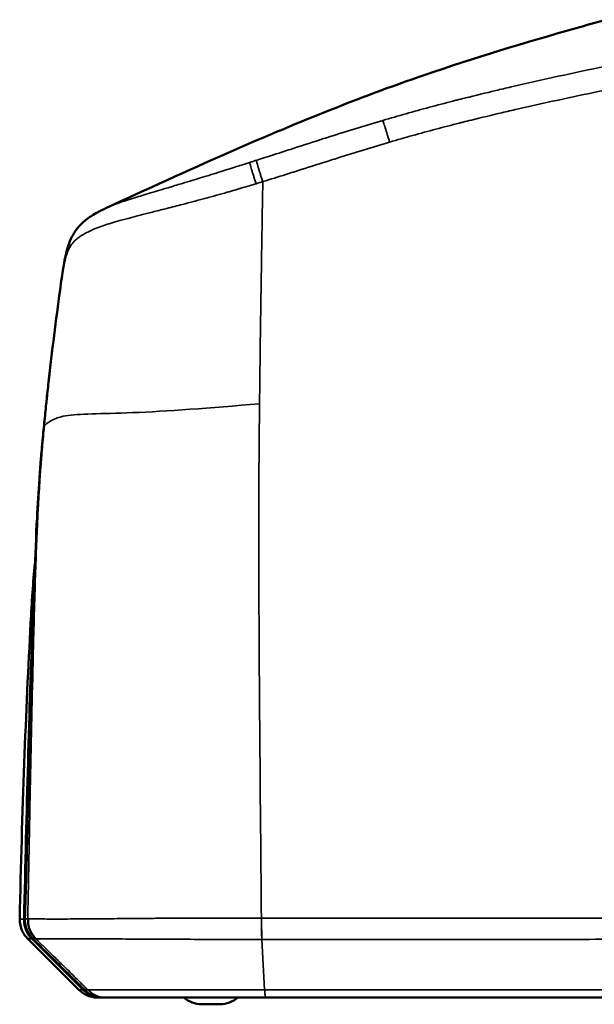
# Model space of a CAD drawing. Header units: millimetres. Extents: x -578 to 1907, y 2499 to 4482.
# Tile 40 of 41: x 1038 to 1467, y 2499 to 3233. Entities that reach past the tile are written whole.
import ezdxf

# ---------------------------------------------------------------- set-up
doc = ezdxf.new("R2010")
doc.units = ezdxf.units.MM
doc.layers.add('Visible (ANSI)', color=7, linetype='Continuous', lineweight=50)
doc.layers.add('Visible Narrow (ANSI)', color=7, linetype='Continuous', lineweight=35)

msp = doc.modelspace()

# ---------------------------------------------------------------- linework, layer by layer
at = {"layer": 'Visible (ANSI)'}
for p, q in [((1043.642, 2548.044), (1081.768, 2509.917)), ((1095.911, 2504.059), (1098.827, 2504.059)), ((1098.827, 2504.059), (1098.925, 2504.059)), ((1098.925, 2504.059), (1099.731, 2504.059)), ((1099.731, 2504.059), (1100.135, 2504.059)), ((1100.135, 2504.059), (1102.198, 2504.059)), ((1102.198, 2504.059), (1221.274, 2504.059)), ((1173.614, 2499.059), (1187.157, 2499.059)), ((1221.274, 2504.059), (1849.511, 2504.059))]:
    msp.add_line(p, q, dxfattribs=at)
for centre, start, end in [((1173.614, 2519.059), 228.590378, 270), ((1187.157, 2519.059), 270, 311.409622)]:
    msp.add_arc(centre, 20, start, end, dxfattribs=at)
for points, knots in [([(1102.432, 3093.018), (1132.601, 3106.934), (1162.832, 3120.808), (1241.363, 3155.284), (1290.015, 3175.073), (1377.019, 3205.01), (1414.963, 3216.367), (1460.336, 3229.272), (1467.785, 3231.367), (1475.226, 3233.446)], [0, 0, 0, 0, 10.0003651, 10.0003651, 25.8098188, 25.8098188, 37.7193659, 37.7193659, 40.0586332, 40.0586332, 40.0586332, 40.0586332]), ([(1070.214, 3048.136), (1071.128, 3053.728), (1072.106, 3058.703), (1074.824, 3067.911), (1076.784, 3072.272), (1082.765, 3080.765), (1086.854, 3084.219), (1093.01, 3088.181), (1094.591, 3089.102), (1097.1, 3090.442), (1097.973, 3090.89), (1099.387, 3091.586), (1099.88, 3091.824), (1100.681, 3092.204), (1100.962, 3092.336), (1101.424, 3092.552), (1101.59, 3092.628), (1101.862, 3092.755), (1101.962, 3092.801), (1102.124, 3092.876), (1102.184, 3092.903), (1102.276, 3092.946), (1102.309, 3092.961), (1102.375, 3092.991), (1102.408, 3093.007), (1102.439, 3093.021)], [0, 0, 0, 0, 2.032925, 2.032925, 4.3408454, 4.3408454, 7.2446378, 7.2446378, 8.2043722, 8.2043722, 8.6877475, 8.6877475, 8.9336677, 8.9336677, 9.0600391, 9.0600391, 9.1262563, 9.1262563, 9.1619529, 9.1619529, 9.1816574, 9.1816574, 9.1924187, 9.1924187, 9.2037766, 9.2037766, 9.2037766, 9.2037766]), ([(1041.614, 2562.824), (1042.329, 2584.524), (1042.925, 2606.214), (1044.467, 2663.791), (1045.346, 2699.669), (1046.704, 2750.874), (1047.166, 2770.145), (1048.281, 2801.471), (1049.237, 2835.115), (1050.657, 2861.915)], [0, 0, 0, 0, 6.5139022, 6.5139022, 17.2994562, 17.2994562, 21.9148319, 21.9148319, 29.9715121, 29.9715121, 29.9715121, 29.9715121]), ([(1037.788, 2562.579), (1039.354, 2642.385), (1043.149, 2737.895), (1047.632, 2813.83), (1049.104, 2827.758)], [-3.4655365, -3.4655365, -3.4655365, -3.4655365, -2.5, -2.2646799, -2.2646799, -2.2646799, -2.2646799]), ([(1037.788, 2562.579), (1037.727, 2559.512), (1038.88, 2554.126), (1042.015, 2549.67), (1043.642, 2548.044)], [0, 0, 0, 0, 0.5714286, 1, 1, 1, 1]), ([(1047.591, 2547.888), (1046.198, 2549.258), (1044.989, 2550.857), (1043.062, 2554.385), (1042.353, 2556.372), (1041.685, 2559.849), (1041.565, 2561.344), (1041.614, 2562.824)], [0, 0, 0, 0, 0.5883646, 0.5883646, 1.206507, 1.206507, 1.6507955, 1.6507955, 1.6507955, 1.6507955]), ([(1095.911, 2504.059), (1092.919, 2504.059), (1087.686, 2505.255), (1083.355, 2508.33), (1081.768, 2509.917)], [0, 0, 0, 0, 0.5714286, 1, 1, 1, 1]), ([(1100.134, 2504.059), (1100.134, 2504.059), (1100.134, 2504.059), (1100.133, 2504.059), (1100.132, 2504.059), (1100.13, 2504.059), (1100.129, 2504.059), (1100.122, 2504.059), (1100.115, 2504.059), (1100.096, 2504.059), (1100.083, 2504.059), (1099.653, 2504.061), (1099.236, 2504.075), (1098.295, 2504.138), (1097.771, 2504.194), (1095.148, 2504.578), (1093.069, 2505.228), (1089.283, 2507.125), (1087.527, 2508.387), (1086.03, 2509.875)], [0, 0, 0, 0, 0.0003125, 0.0003125, 0.0006172, 0.0006172, 0.0008614, 0.0008614, 0.0028146, 0.0028146, 0.0067209, 0.0067209, 0.131783, 0.131783, 0.2896969, 0.2896969, 0.9270891, 0.9270891, 1.5600574, 1.5600574, 1.5600574, 1.5600574])]:
    msp.add_open_spline(points, degree=3, knots=knots, dxfattribs=at)
for points in [[(1069.093, 3040.821), (1069.46, 3043.347), (1069.833, 3045.8), (1070.214, 3048.136)], [(1067.813, 3031.681), (1068.236, 3034.794), (1068.662, 3037.864), (1069.093, 3040.821)], [(1059.28, 2963.152), (1061.87, 2986.227), (1064.843, 3009.846), (1067.813, 3031.681)], [(1057.73, 2948.897), (1058.23, 2953.651), (1058.748, 2958.403), (1059.28, 2963.152)], [(1056.101, 2932.92), (1056.572, 2937.599), (1057.041, 2942.284), (1057.528, 2946.965)], [(1057.528, 2946.965), (1057.595, 2947.609), (1057.663, 2948.253), (1057.73, 2948.897)], [(1055.198, 2923.92), (1055.426, 2926.258), (1055.662, 2928.594), (1055.899, 2930.932)], [(1055.899, 2930.932), (1055.966, 2931.594), (1056.033, 2932.257), (1056.101, 2932.919)], [(1056.101, 2932.92), (1056.101, 2932.919), (1056.101, 2932.919), (1056.101, 2932.919)], [(1054.323, 2914.553), (1054.6, 2917.678), (1054.893, 2920.8), (1055.198, 2923.92)], [(1053.694, 2907.231), (1053.899, 2909.67), (1054.106, 2912.109), (1054.323, 2914.547)], [(1052.45, 2891.007), (1052.785, 2895.711), (1053.14, 2900.415), (1053.52, 2905.116)], [(1053.517, 2905.131), (1053.574, 2905.829), (1053.632, 2906.528), (1053.69, 2907.226)], [(1053.695, 2907.225), (1053.694, 2907.227), (1053.694, 2907.229), (1053.694, 2907.231)], [(1050.657, 2861.915), (1051.171, 2871.612), (1051.762, 2881.311), (1052.448, 2891.003)], [(1052.448, 2891.003), (1052.448, 2891.005), (1052.448, 2891.006), (1052.449, 2891.007)], [(1052.448, 2891.003), (1052.448, 2891.005), (1052.448, 2891.006), (1052.448, 2891.007)], [(1086.034, 2509.876), (1073.282, 2522.552), (1060.464, 2535.231), (1047.592, 2547.889)]]:
    msp.add_open_spline(points, degree=3, dxfattribs=at)
at = {"layer": 'Visible Narrow (ANSI)'}
for p, q in [((1070.698, 3049.537), (1070.698, 3049.537)), ((1049.789, 2827.404), (1049.789, 2827.405)), ((1044.724, 2612.525), (1044.724, 2612.525)), ((1218.228, 2563.331), (1218.093, 2563.331)), ((1046.602, 2548.001), (1084.685, 2509.917)), ((1046.713, 2547.987), (1046.714, 2547.987)), ((1047.607, 2547.893), (1047.607, 2547.893)), ((1218.393, 2547.479), (1218.528, 2547.479)), ((1218.528, 2547.479), (1220.523, 2509.917)), ((1084.685, 2509.917), (1081.768, 2509.917)), ((1084.783, 2509.917), (1084.685, 2509.917)), ((1085.993, 2509.917), (1085.655, 2509.917)), ((1220.523, 2509.917), (1088.535, 2509.917))]:
    msp.add_line(p, q, dxfattribs=at)
msp.add_ellipse((1379.806, 2883.767), major_axis=(56.152, 673.97), ratio=0.4828602, start_param=1.5765178, end_param=1.5796169, dxfattribs=at)
for points, knots in [([(1509.819, 3205.904), (1498.156, 3203.573), (1474.782, 3198.799), (1439.637, 3191.291), (1412.381, 3185.166), (1389.224, 3179.734), (1377.784, 3176.956), (1370.117, 3175.036), (1370.065, 3175.023), (1368.02, 3174.511), (1365.029, 3173.757), (1356.181, 3171.497), (1337.639, 3166.635), (1320.198, 3161.726), (1308.627, 3158.32)], [0, 0, 0, 0, 0.1743565, 0.348713, 0.5230695, 0.5797123, 0.6929978, 0.6929978, 0.6937636, 0.6937636, 0.7234266, 0.7382581, 0.8255054, 1, 1, 1, 1]), ([(1313.756, 3142.141), (1325.241, 3145.504), (1342.527, 3150.333), (1360.907, 3155.106), (1369.679, 3157.323), (1372.644, 3158.063), (1374.673, 3158.565), (1374.724, 3158.578), (1382.327, 3160.46), (1393.704, 3163.189), (1416.801, 3168.53), (1444.07, 3174.554), (1479.337, 3181.927), (1502.848, 3186.6), (1514.591, 3188.876)], [0, 0, 0, 0, 0.1744946, 0.2617419, 0.2765734, 0.3062364, 0.3062364, 0.3070022, 0.3070022, 0.4202877, 0.4769305, 0.651287, 0.8256435, 1, 1, 1, 1]), ([(1308.627, 3158.32), (1297.586, 3155.071), (1286.607, 3151.7), (1271.959, 3147.08), (1268.248, 3145.899), (1257.19, 3142.363), (1249.868, 3139.996), (1238.788, 3136.421), (1229.379, 3133.388), (1219.87, 3130.341), (1214.164, 3128.51)], [0, 0, 0, 0, 0.3481456, 0.3481456, 0.4664358, 0.4664358, 0.7007241, 0.7007241, 0.8197278, 1, 1, 1, 1]), ([(1313.756, 3142.141), (1313.474, 3143.081), (1312.635, 3145.885), (1311.209, 3150.549), (1309.686, 3155.279), (1308.972, 3157.334), (1308.627, 3158.32)], [0, 0, 0, 0, 0.1428571, 0.4285714, 0.7142857, 1, 1, 1, 1]), ([(1219.139, 3112.658), (1224.896, 3114.432), (1234.503, 3117.411), (1243.991, 3120.411), (1255.147, 3123.954), (1262.498, 3126.311), (1273.564, 3129.829), (1277.272, 3131.003), (1291.886, 3135.594), (1302.798, 3138.933), (1313.756, 3142.141)], [0, 0, 0, 0, 0.1802722, 0.2992759, 0.2992759, 0.5335642, 0.5335642, 0.6518544, 0.6518544, 1, 1, 1, 1]), ([(1214.164, 3128.51), (1213.351, 3128.249), (1212.538, 3127.988), (1210.898, 3127.462), (1210.071, 3127.197), (1209.245, 3126.933)], [-75.07887092, -75.07887092, -75.07887092, -75.07887092, -74.82382492, -74.82382492, -74.56376948, -74.56376948, -74.56376948, -74.56376948]), ([(1219.139, 3112.658), (1218.831, 3113.592), (1218.216, 3115.457), (1217.316, 3118.215), (1216.468, 3120.86), (1215.447, 3124.116), (1214.693, 3126.638), (1214.293, 3128.05), (1214.164, 3128.51)], [0, 0, 0, 0, 0.1428571, 0.2857143, 0.4285714, 0.5714286, 0.8571429, 1, 1, 1, 1]), ([(1209.245, 3126.933), (1206.024, 3125.901), (1198.934, 3123.637), (1191.947, 3121.435), (1185.647, 3119.466), (1178.205, 3117.153), (1170.477, 3114.792), (1165.319, 3113.23), (1162.332, 3112.326), (1156.274, 3110.501), (1149.075, 3108.347), (1144.543, 3106.99), (1140.486, 3105.774), (1135.613, 3104.304), (1131.16, 3102.958), (1127.299, 3101.79), (1123.142, 3100.525), (1115.534, 3098.121), (1108.433, 3095.618), (1104, 3093.741), (1102.439, 3093.021)], [0, 0, 0, 0, 0.04301291, 0.09510528, 0.09510528, 0.12957987, 0.19800968, 0.2042333, 0.2042333, 0.24132598, 0.29329024, 0.3144203, 0.3144203, 0.35995402, 0.39816844, 0.39816844, 0.43527532, 0.48221312, 0.56217051, 0.60995374, 0.60995374, 0.60995374, 0.60995374]), ([(1209.245, 3126.933), (1209.368, 3126.48), (1209.75, 3125.087), (1210.485, 3122.582), (1211.495, 3119.332), (1212.338, 3116.689), (1213.238, 3113.931), (1213.854, 3112.066), (1214.162, 3111.132)], [-1, -1, -1, -1, -0.8571429, -0.5714286, -0.4285714, -0.2857143, -0.1428571, 0, 0, 0, 0]), ([(1070.511, 3048.535), (1070.511, 3048.535), (1070.511, 3048.535), (1070.717, 3049.658), (1070.926, 3050.73), (1071.157, 3051.827), (1071.217, 3052.112), (1071.278, 3052.393), (1071.702, 3054.323), (1072.318, 3056.755), (1073.013, 3058.859), (1073.512, 3060.225), (1074.191, 3061.921), (1075.543, 3064.54), (1077.346, 3067.014), (1078.788, 3068.494), (1079.971, 3069.583), (1080.613, 3070.127), (1081.293, 3070.657), (1082.02, 3071.217), (1083.257, 3072.098), (1085.581, 3073.548), (1088.568, 3075.163), (1093.055, 3077.215), (1099.921, 3079.841), (1108.594, 3082.551), (1117.899, 3085.101), (1123.175, 3086.469), (1128.148, 3087.741), (1133.797, 3089.182), (1139.724, 3090.686), (1144.543, 3091.899), (1149.877, 3093.244), (1158.094, 3095.34), (1164.803, 3097.095), (1168.077, 3097.963), (1173.72, 3099.461), (1182.01, 3101.719), (1189.834, 3103.936), (1196.417, 3105.827), (1203.654, 3107.945), (1210.893, 3110.133), (1214.162, 3111.132)], [0, 0, 0, 0, 0.0000002, 0.0000002, 0.023637, 0.023637, 0.0253813, 0.0302637, 0.0302637, 0.0713063, 0.0938492, 0.0938492, 0.11467, 0.1504012, 0.1929395, 0.2244214, 0.2244214, 0.2495622, 0.2536802, 0.2536802, 0.2805998, 0.3039569, 0.3401403, 0.3813458, 0.4378295, 0.5177869, 0.5647247, 0.6018316, 0.6018316, 0.640046, 0.6855797, 0.6855797, 0.7067098, 0.758674, 0.7957667, 0.7957667, 0.8019903, 0.8704201, 0.9048947, 0.9048947, 0.9569871, 1, 1, 1, 1]), ([(1214.162, 3111.132), (1215.001, 3111.388), (1215.839, 3111.644), (1217.498, 3112.153), (1218.319, 3112.406), (1219.139, 3112.658)], [74.56376948, 74.56376948, 74.56376948, 74.56376948, 74.82382492, 74.82382492, 75.07887092, 75.07887092, 75.07887092, 75.07887092]), ([(1216.707, 2947.011), (1216.991, 2973.784), (1217.387, 3002.475), (1218.067, 3046.954), (1218.488, 3073.589), (1218.942, 3100.788), (1219.139, 3112.658)], [2, 2, 2, 2, 2.5, 2.5, 2.75, 2.94375612, 2.94375612, 2.94375612, 2.94375612]), ([(1070.214, 3048.136), (1070.213, 3048.128), (1070.126, 3047.587), (1070.132, 3047.036), (1070.148, 3046.489)], [0.85502182, 0.85502182, 0.85502182, 0.85502182, 0.85714286, 1, 1, 1, 1]), ([(1067.829, 3030.95), (1067.961, 3031.921), (1068.299, 3034.367), (1068.712, 3037.282), (1068.995, 3039.2), (1069.075, 3039.736)], [48.5242923, 48.5242923, 48.5242923, 48.5242923, 48.8867409, 49.4504147, 49.6729207, 49.6729207, 49.6729207, 49.6729207]), ([(1059.491, 2963.032), (1059.538, 2963.464), (1059.586, 2963.896), (1060.341, 2970.747), (1061.488, 2980.729), (1062.671, 2990.56), (1063.129, 2994.316), (1063.159, 2994.556), (1063.805, 2999.842), (1064.878, 3008.45), (1065.945, 3016.749), (1066.499, 3020.991), (1066.609, 3021.828), (1066.906, 3024.084), (1067.093, 3025.492), (1067.463, 3028.259), (1067.646, 3029.618), (1067.829, 3030.95)], [0, 0, 0, 0, 0.0181366, 0.0181366, 0.287667, 0.4395854, 0.4395854, 0.4499764, 0.4499764, 0.6683093, 0.8265207, 0.8265207, 0.8656847, 0.8656847, 0.9328992, 0.9328992, 1, 1, 1, 1]), ([(1057.982, 2948.811), (1058.008, 2949.062), (1058.267, 2951.586), (1058.764, 2956.333), (1059.248, 2960.816), (1059.491, 2963.032)], [39.6527549, 39.6527549, 39.6527549, 39.6527549, 39.7301982, 40.4316345, 41.1200455, 41.1200455, 41.1200455, 41.1200455]), ([(1056.181, 2930.62), (1056.534, 2930.935), (1056.895, 2931.247), (1058.348, 2932.466), (1061.881, 2935.097), (1074.024, 2939.882), (1113.66, 2938.972), (1179.708, 2943.749), (1216.707, 2947.011)], [-2.8349956, -2.8349956, -2.8349956, -2.8349956, -2.75, -2.75, -2.5, -2, -1, 0, 0, 0, 0]), ([(1056.381, 2932.646), (1056.597, 2934.859), (1057.059, 2939.611), (1057.528, 2944.349), (1057.785, 2946.88)], [37.9959682, 37.9959682, 37.9959682, 37.9959682, 38.6738654, 39.4542104, 39.4542104, 39.4542104, 39.4542104]), ([(1057.528, 2946.965), (1057.528, 2946.964), (1057.531, 2946.944), (1057.657, 2946.912), (1057.785, 2946.88)], [-0.14919735, -0.14919735, -0.14919735, -0.14919735, -0.14285714, 0, 0, 0, 0]), ([(1057.73, 2948.897), (1057.73, 2948.896), (1057.733, 2948.876), (1057.855, 2948.844), (1057.982, 2948.811)], [-0.14803086, -0.14803086, -0.14803086, -0.14803086, -0.14285714, 0, 0, 0, 0]), ([(1218.093, 2563.331), (1217.363, 2642.769), (1215.907, 2803.438), (1216.139, 2893.466), (1216.707, 2947.011)], [0.0374414, 0.0374414, 0.0374414, 0.0374414, 1, 2, 2, 2, 2]), ([(1055.496, 2923.556), (1055.664, 2925.336), (1055.894, 2927.692), (1056.125, 2930.045), (1056.181, 2930.62)], [37.06936861, 37.06936861, 37.06936861, 37.06936861, 37.61326566, 37.78921166, 37.78921166, 37.78921166, 37.78921166]), ([(1056.181, 2930.62), (1056.048, 2930.717), (1055.905, 2930.826), (1055.898, 2930.921), (1055.899, 2930.932)], [-1, -1, -1, -1, -0.85714286, -0.83834894, -0.83834894, -0.83834894, -0.83834894]), ([(1056.101, 2932.919), (1056.1, 2932.911), (1056.1, 2932.902), (1056.103, 2932.893), (1056.121, 2932.818), (1056.247, 2932.733), (1056.381, 2932.646)], [0.84013309, 0.84013309, 0.84013309, 0.84013309, 0.85714286, 0.85714286, 0.85714286, 1, 1, 1, 1]), ([(1054.659, 2914.29), (1054.786, 2915.774), (1055.058, 2918.864), (1055.344, 2921.952), (1055.496, 2923.556)], [36.12647665, 36.12647665, 36.12647665, 36.12647665, 36.57942, 37.06936861, 37.06936861, 37.06936861, 37.06936861]), ([(1055.496, 2923.556), (1055.36, 2923.664), (1055.208, 2923.79), (1055.196, 2923.903), (1055.198, 2923.92)], [0, 0, 0, 0, 0.14285714, 0.16797411, 0.16797411, 0.16797411, 0.16797411]), ([(1054.057, 2907.023), (1054.083, 2907.341), (1054.261, 2909.544), (1054.46, 2911.965), (1054.64, 2914.068), (1054.659, 2914.29)], [35.38834626, 35.38834626, 35.38834626, 35.38834626, 35.4851435, 36.05892442, 36.12647665, 36.12647665, 36.12647665, 36.12647665]), ([(1054.659, 2914.29), (1054.515, 2914.366), (1054.378, 2914.441), (1054.336, 2914.507), (1054.326, 2914.523), (1054.321, 2914.538), (1054.323, 2914.553)], [0, 0, 0, 0, 0.14285714, 0.14285714, 0.14285714, 0.17677192, 0.17677192, 0.17677192, 0.17677192]), ([(1052.868, 2890.807), (1053.026, 2893.155), (1053.19, 2895.502), (1053.36, 2897.847), (1053.482, 2899.537), (1053.607, 2901.226), (1053.736, 2902.914), (1053.761, 2903.251), (1053.787, 2903.588), (1053.813, 2903.924), (1053.839, 2904.261), (1053.865, 2904.598), (1053.891, 2904.934)], [33.7449177, 33.7449177, 33.7449177, 33.7449177, 34.4577433, 34.4577433, 34.4577433, 34.9714434, 34.9714434, 34.9714434, 35.0739043, 35.0739043, 35.0739043, 35.1763591, 35.1763591, 35.1763591, 35.1763591]), ([(1053.891, 2904.934), (1053.741, 2904.99), (1053.588, 2905.047), (1053.536, 2905.095), (1053.522, 2905.107), (1053.516, 2905.12), (1053.517, 2905.131)], [0, 0, 0, 0, 0.14285714, 0.14285714, 0.14285714, 0.18113694, 0.18113694, 0.18113694, 0.18113694]), ([(1054.057, 2907.023), (1053.909, 2907.082), (1053.771, 2907.138), (1053.717, 2907.188), (1053.704, 2907.201), (1053.696, 2907.214), (1053.695, 2907.225)], [0, 0, 0, 0, 0.14285714, 0.14285714, 0.14285714, 0.17956928, 0.17956928, 0.17956928, 0.17956928]), ([(1051.199, 2861.811), (1051.227, 2862.379), (1051.255, 2862.946), (1051.283, 2863.513), (1051.409, 2866.069), (1051.541, 2868.623), (1051.679, 2871.177), (1052.032, 2877.728), (1052.427, 2884.273), (1052.868, 2890.807)], [0, 0, 0, 0, 0.058618, 0.058618, 0.058618, 0.3226284, 0.3226284, 0.3226284, 1, 1, 1, 1]), ([(1052.868, 2890.807), (1052.713, 2890.858), (1052.495, 2890.929), (1052.447, 2890.988), (1052.448, 2891.003)], [0, 0, 0, 0, 0.14285714, 0.19753357, 0.19753357, 0.19753357, 0.19753357]), ([(1043.712, 2562.791), (1043.803, 2566.887), (1044.039, 2577.983), (1044.606, 2606.322), (1045.687, 2662.055), (1046.83, 2717.393), (1047.903, 2762.113), (1048.243, 2775.361), (1048.42, 2781.986), (1048.42, 2781.989), (1048.692, 2792.197), (1049.209, 2810.482), (1050.071, 2835.99), (1050.702, 2851.288), (1051.094, 2859.619), (1051.146, 2860.715), (1051.199, 2861.811)], [0, 0, 0, 0, 0.0409927, 0.1111122, 0.2840473, 0.5997049, 0.6661454, 0.7325543, 0.7325543, 0.7325859, 0.7325859, 0.8349362, 0.91605, 0.9889509, 0.9889509, 1, 1, 1, 1]), ([(1051.199, 2861.811), (1051.035, 2861.835), (1050.751, 2861.876), (1050.656, 2861.905), (1050.657, 2861.915)], [-1, -1, -1, -1, -0.85714286, -0.75583913, -0.75583913, -0.75583913, -0.75583913]), ([(1040.746, 2562.626), (1042.629, 2642.22), (1044.884, 2733.521), (1047.937, 2802.72), (1048.518, 2811.66)], [-3.4653688, -3.4653688, -3.4653688, -3.4653688, -2.5, -2.3488519, -2.3488519, -2.3488519, -2.3488519]), ([(1047.956, 2794.343), (1047.915, 2793.467), (1047.876, 2792.591), (1047.754, 2789.819), (1047.674, 2787.924), (1047.517, 2784.134), (1047.44, 2782.242), (1047.212, 2776.55), (1047.064, 2772.741), (1046.775, 2765.113), (1046.634, 2761.295), (1046.358, 2753.669), (1046.223, 2749.86), (1045.562, 2730.812), (1045.076, 2715.552), (1044.15, 2685.005), (1043.712, 2669.718), (1043.077, 2646.778), (1042.869, 2639.13), (1042.458, 2623.833), (1042.255, 2616.184), (1041.852, 2600.885), (1041.653, 2593.235), (1041.355, 2581.761), (1041.257, 2577.936), (1041.059, 2570.289), (1040.961, 2566.466), (1040.862, 2562.645)], [0.36777385, 0.36777385, 0.36777385, 0.36777385, 0.375, 0.375, 0.390625, 0.390625, 0.40625, 0.40625, 0.4375, 0.4375, 0.46875, 0.46875, 0.5, 0.5, 0.625, 0.625, 0.75, 0.75, 0.8125, 0.8125, 0.875, 0.875, 0.9375, 0.9375, 0.96875, 0.96875, 1, 1, 1, 1]), ([(1041.625, 2563.186), (1041.607, 2563.181), (1041.589, 2563.176), (1041.571, 2563.17), (1041.516, 2563.153), (1041.459, 2563.132), (1041.404, 2563.106), (1041.39, 2563.099), (1041.376, 2563.092), (1041.361, 2563.085), (1041.293, 2563.05), (1041.228, 2563.008), (1041.173, 2562.966), (1041.118, 2562.925), (1041.072, 2562.885), (1041.037, 2562.853), (1041.004, 2562.823), (1040.98, 2562.801), (1040.961, 2562.781), (1040.959, 2562.78), (1040.958, 2562.778), (1040.956, 2562.776), (1040.876, 2562.695), (1040.874, 2562.671), (1040.868, 2562.657), (1040.868, 2562.657), (1040.868, 2562.657), (1040.868, 2562.656), (1040.865, 2562.65), (1040.864, 2562.647), (1040.863, 2562.646)], [0.26632325, 0.26632325, 0.26632325, 0.26632325, 0.28571429, 0.28571429, 0.28571429, 0.34244656, 0.34244656, 0.34244656, 0.35714286, 0.35714286, 0.35714286, 0.42857143, 0.42857143, 0.42857143, 0.5, 0.5, 0.5, 0.56562211, 0.56562211, 0.56562211, 0.57142857, 0.57142857, 0.57142857, 0.85714286, 0.85714286, 0.85714286, 0.86421596, 0.86421596, 0.86421596, 1, 1, 1, 1]), ([(1218.093, 2563.331), (1210.78, 2563.328), (1195.962, 2563.32), (1172.927, 2563.297), (1152.804, 2563.252), (1136.2, 2563.172), (1127.994, 2563.109), (1123.834, 2563.07), (1123.636, 2563.068), (1119.641, 2563.03), (1112.649, 2562.961), (1100.775, 2562.849), (1088.964, 2562.755), (1077.819, 2562.696), (1071.706, 2562.68), (1068.788, 2562.677), (1068.697, 2562.677), (1065.989, 2562.675), (1061.126, 2562.675), (1052.687, 2562.7), (1047.495, 2562.744), (1044.196, 2562.782)], [0, 0, 0, 0, 0.0870055, 0.174011, 0.2610164, 0.3045192, 0.3480219, 0.3480219, 0.3502104, 0.3502104, 0.3920999, 0.4339895, 0.5177685, 0.6015476, 0.6853267, 0.6853267, 0.688034, 0.688034, 0.7660255, 0.844017, 1, 1, 1, 1]), ([(1218.393, 2547.479), (1218.301, 2549.239), (1218.126, 2554.12), (1218.077, 2560.025), (1218.093, 2563.331)], [0, 0, 0, 0, 0.4285714, 1, 1, 1, 1]), ([(1218.228, 2563.331), (1218.211, 2560.025), (1218.261, 2554.12), (1218.435, 2549.239), (1218.528, 2547.479)], [0, 0, 0, 0, 0.5714286, 1, 1, 1, 1]), ([(1907.276, 2563.015), (1907.272, 2563.014), (1907.189, 2563.013), (1906.767, 2563.013), (1906.24, 2563.017), (1905.462, 2563.027), (1904.436, 2563.045), (1903.229, 2563.072), (1902.357, 2563.094), (1901.91, 2563.106), (1901.907, 2563.106), (1901.299, 2563.123), (1900.033, 2563.161), (1897.874, 2563.215), (1895.647, 2563.258), (1893.7, 2563.29), (1891.454, 2563.32), (1888.037, 2563.358), (1882.939, 2563.4), (1875.438, 2563.437), (1866.535, 2563.458), (1859.686, 2563.46), (1856.016, 2563.458), (1855.988, 2563.458), (1850.662, 2563.455), (1839.189, 2563.436), (1819.668, 2563.385), (1798.009, 2563.325), (1774.318, 2563.265), (1748.67, 2563.212), (1721.152, 2563.171), (1691.88, 2563.148), (1671.308, 2563.146), (1660.748, 2563.148), (1660.695, 2563.148), (1649.016, 2563.15), (1625.428, 2563.159), (1595.543, 2563.178), (1571.52, 2563.195), (1553.469, 2563.208), (1535.404, 2563.222), (1511.318, 2563.24), (1481.242, 2563.263), (1445.254, 2563.288), (1409.397, 2563.311), (1385.602, 2563.324), (1373.751, 2563.33), (1373.746, 2563.33), (1367.287, 2563.333), (1354.376, 2563.339), (1334.995, 2563.345), (1315.596, 2563.35), (1296.176, 2563.352), (1276.727, 2563.351), (1257.241, 2563.347), (1237.727, 2563.34), (1224.72, 2563.334), (1218.228, 2563.331)], [0, 0, 0, 0, 0.032288, 0.048432, 0.064576, 0.0807201, 0.0968641, 0.1130081, 0.1291521, 0.1291521, 0.1292939, 0.1292939, 0.151329, 0.173364, 0.1843815, 0.195399, 0.2064166, 0.2174341, 0.2394691, 0.2615042, 0.2835392, 0.3055742, 0.3055742, 0.3057421, 0.3057421, 0.3377675, 0.3697929, 0.4018183, 0.4338436, 0.465869, 0.4978944, 0.5299198, 0.5619452, 0.5619452, 0.5621068, 0.5621068, 0.5975376, 0.6329684, 0.6506838, 0.6683992, 0.6861145, 0.7038299, 0.7392607, 0.7746915, 0.8101223, 0.8455531, 0.8455531, 0.8455675, 0.8455675, 0.8648715, 0.8841756, 0.9034797, 0.9227837, 0.9420878, 0.9613919, 0.9806959, 1, 1, 1, 1]), ([(1040.746, 2562.626), (1040.687, 2562.622), (1040.596, 2562.619), (1040.451, 2562.617), (1040.354, 2562.615), (1040.232, 2562.613), (1040.075, 2562.612), (1040.072, 2562.611), (1040.068, 2562.611), (1040.065, 2562.611), (1039.75, 2562.608), (1039.289, 2562.6), (1038.872, 2562.593), (1038.663, 2562.589), (1038.467, 2562.586), (1038.304, 2562.584), (1038.032, 2562.58), (1037.854, 2562.579), (1037.803, 2562.579), (1037.793, 2562.579), (1037.788, 2562.579), (1037.788, 2562.579)], [0, 0, 0, 0, 0.2, 0.2, 0.2, 0.3333334, 0.3333334, 0.3333334, 0.3363408, 0.3363408, 0.3363408, 0.6018045, 0.6018045, 0.6018045, 0.7345363, 0.7345363, 0.7345363, 0.9546781, 0.9546781, 0.9546781, 1, 1, 1, 1]), ([(1046.598, 2548.001), (1044.962, 2549.636), (1041.813, 2554.121), (1040.671, 2559.543), (1040.746, 2562.626)], [0, 0, 0, 0, 0.4285714, 1, 1, 1, 1]), ([(1040.75, 2562.626), (1040.675, 2559.543), (1041.817, 2554.121), (1044.966, 2549.636), (1046.602, 2548.001)], [0, 0, 0, 0, 0.5714286, 1, 1, 1, 1]), ([(1040.863, 2562.646), (1040.783, 2559.556), (1041.92, 2554.121), (1045.075, 2549.626), (1046.714, 2547.987)], [0, 0, 0, 0, 0.57142857, 1, 1, 1, 1]), ([(1046.713, 2547.987), (1045.075, 2549.626), (1041.92, 2554.121), (1040.783, 2559.556), (1040.862, 2562.645)], [0, 0, 0, 0, 0.4285714, 1, 1, 1, 1]), ([(1043.712, 2562.791), (1043.557, 2562.797), (1043.226, 2562.81), (1042.815, 2562.83), (1042.554, 2562.842), (1042.459, 2562.846), (1042.363, 2562.85), (1042.243, 2562.855), (1042.053, 2562.861), (1041.869, 2562.863), (1041.707, 2562.854), (1041.639, 2562.841), (1041.619, 2562.831), (1041.614, 2562.827), (1041.614, 2562.825), (1041.614, 2562.824)], [0, 0, 0, 0, 0.14285714, 0.28571429, 0.32142857, 0.33928571, 0.35714286, 0.39285714, 0.42857143, 0.5, 0.53571429, 0.57142857, 0.58035714, 0.58928571, 0.59375605, 0.59375605, 0.59375605, 0.59375605]), ([(1043.712, 2562.791), (1043.593, 2559.653), (1044.662, 2554.116), (1047.753, 2549.539), (1049.365, 2547.875)], [0, 0, 0, 0, 0.5714286, 1, 1, 1, 1]), ([(1044.196, 2562.782), (1044.083, 2559.649), (1045.159, 2554.119), (1048.249, 2549.547), (1049.86, 2547.884)], [0, 0, 0, 0, 0.5714286, 1, 1, 1, 1]), ([(1043.642, 2548.044), (1043.642, 2548.044), (1043.924, 2548.042), (1044.91, 2548.028), (1045.602, 2548.017), (1045.92, 2548.013), (1045.924, 2548.013), (1046.084, 2548.011), (1046.388, 2548.007), (1046.539, 2548.003), (1046.598, 2548.001)], [0, 0, 0, 0, 0.2654637, 0.3981955, 0.6636592, 0.6636592, 0.6666666, 0.6666666, 0.8, 1, 1, 1, 1]), ([(1046.602, 2548.001), (1046.651, 2547.998), (1046.678, 2547.996), (1046.693, 2547.993), (1046.697, 2547.993), (1046.7, 2547.992), (1046.703, 2547.991), (1046.708, 2547.99), (1046.711, 2547.988), (1046.713, 2547.987)], [0, 0, 0, 0, 0.575445, 0.575445, 0.575445, 0.7194224, 0.7194224, 0.7194224, 1, 1, 1, 1]), ([(1046.714, 2547.987), (1046.714, 2547.986), (1046.714, 2547.985), (1046.717, 2547.981), (1046.721, 2547.975), (1046.733, 2547.964), (1046.798, 2547.929), (1046.814, 2547.92), (1046.834, 2547.91), (1046.859, 2547.897), (1046.884, 2547.884), (1046.914, 2547.869), (1046.952, 2547.85), (1046.989, 2547.832), (1047.033, 2547.81), (1047.082, 2547.788), (1047.131, 2547.766), (1047.186, 2547.742), (1047.242, 2547.721), (1047.295, 2547.702), (1047.349, 2547.684), (1047.404, 2547.669), (1047.468, 2547.652), (1047.533, 2547.637), (1047.595, 2547.626), (1047.707, 2547.606), (1047.81, 2547.595), (1047.897, 2547.589)], [0, 0, 0, 0, 0.14285714, 0.14285714, 0.14285714, 0.42857143, 0.42857143, 0.42857143, 0.5, 0.5, 0.5, 0.57142857, 0.57142857, 0.57142857, 0.64285714, 0.64285714, 0.64285714, 0.71428571, 0.71428571, 0.71428571, 0.78036502, 0.78036502, 0.78036502, 0.85714286, 0.85714286, 0.85714286, 0.99730701, 0.99730701, 0.99730701, 0.99730701]), ([(1046.714, 2547.987), (1048.608, 2546.092), (1050.508, 2544.192), (1052.414, 2542.286), (1056.526, 2538.174), (1060.665, 2534.036), (1064.826, 2529.874), (1069.084, 2525.616), (1073.367, 2521.333), (1077.67, 2517.03), (1080.035, 2514.665), (1082.406, 2512.294), (1084.783, 2509.917)], [1.075747, 1.075747, 1.075747, 1.075747, 2.0048735, 2.0048735, 2.0048735, 4.0097471, 4.0097471, 4.0097471, 6.0615031, 6.0615031, 6.0615031, 7.1888426, 7.1888426, 7.1888426, 7.1888426]), ([(1047.592, 2547.889), (1047.591, 2547.89), (1047.591, 2547.89), (1047.591, 2547.89), (1047.591, 2547.891), (1047.591, 2547.891), (1047.591, 2547.891), (1047.591, 2547.892), (1047.591, 2547.892), (1047.592, 2547.892), (1047.593, 2547.893), (1047.595, 2547.893), (1047.599, 2547.893), (1047.601, 2547.893), (1047.603, 2547.893), (1047.605, 2547.893), (1047.607, 2547.893), (1047.61, 2547.892), (1047.613, 2547.892), (1047.624, 2547.891), (1047.639, 2547.889), (1047.658, 2547.886), (1047.659, 2547.886), (1047.66, 2547.886), (1047.661, 2547.886), (1047.682, 2547.883), (1047.706, 2547.881), (1047.732, 2547.878), (1047.786, 2547.874), (1047.849, 2547.87), (1047.917, 2547.867), (1047.951, 2547.866), (1047.986, 2547.865), (1048.022, 2547.864), (1048.059, 2547.863), (1048.096, 2547.863), (1048.134, 2547.862), (1048.153, 2547.862), (1048.172, 2547.862), (1048.192, 2547.861), (1048.211, 2547.861), (1048.231, 2547.861), (1048.25, 2547.861), (1048.29, 2547.861), (1048.33, 2547.861), (1048.37, 2547.861), (1048.532, 2547.861), (1048.699, 2547.863), (1048.867, 2547.865), (1049.034, 2547.868), (1049.202, 2547.871), (1049.365, 2547.875)], [0.37106402, 0.37106402, 0.37106402, 0.37106402, 0.375, 0.375, 0.375, 0.38392857, 0.38392857, 0.38392857, 0.39285714, 0.39285714, 0.39285714, 0.41071429, 0.41071429, 0.41071429, 0.41964286, 0.41964286, 0.41964286, 0.42857143, 0.42857143, 0.42857143, 0.4624339, 0.4624339, 0.4624339, 0.46428571, 0.46428571, 0.46428571, 0.5, 0.5, 0.5, 0.57142857, 0.57142857, 0.57142857, 0.60714286, 0.60714286, 0.60714286, 0.64285714, 0.64285714, 0.64285714, 0.66071429, 0.66071429, 0.66071429, 0.67857143, 0.67857143, 0.67857143, 0.71428571, 0.71428571, 0.71428571, 0.85714286, 0.85714286, 0.85714286, 1, 1, 1, 1]), ([(1049.86, 2547.884), (1053.151, 2547.912), (1058.311, 2547.945), (1066.648, 2547.963), (1071.438, 2547.964), (1074.103, 2547.962), (1074.192, 2547.962), (1077.062, 2547.96), (1083.058, 2547.95), (1093.904, 2547.907), (1105.261, 2547.84), (1116.497, 2547.759), (1123.034, 2547.708), (1126.747, 2547.68), (1126.932, 2547.679), (1130.812, 2547.649), (1138.504, 2547.602), (1154.273, 2547.539), (1173.736, 2547.505), (1196.379, 2547.487), (1211.1, 2547.481), (1218.393, 2547.479)], [0, 0, 0, 0, 0.155983, 0.2339745, 0.311966, 0.311966, 0.3146733, 0.3146733, 0.3984524, 0.4822315, 0.5660105, 0.6079001, 0.6497896, 0.6497896, 0.6519781, 0.6519781, 0.6954808, 0.7389836, 0.825989, 0.9129945, 1, 1, 1, 1]), ([(1088.535, 2509.917), (1087.318, 2511.117), (1084.838, 2513.563), (1082.184, 2516.178), (1079.298, 2519.02), (1076.215, 2522.054), (1071.958, 2526.24), (1069.026, 2529.119), (1066.091, 2532), (1063.085, 2534.948), (1058.955, 2538.994), (1056.139, 2541.749), (1053.373, 2544.453), (1051.647, 2546.139), (1050.068, 2547.681), (1049.86, 2547.884)], [0, 0, 0, 0, 0.0937307, 0.1912179, 0.2049304, 0.3167135, 0.4296191, 0.5346909, 0.5441141, 0.6574693, 0.7682147, 0.865414, 0.8768246, 0.9837637, 1, 1, 1, 1]), ([(1218.528, 2547.479), (1225.002, 2547.477), (1231.484, 2547.475), (1237.968, 2547.473), (1243.085, 2547.472), (1248.203, 2547.47), (1253.319, 2547.468), (1254.686, 2547.468), (1256.052, 2547.467), (1257.418, 2547.467), (1263.9, 2547.466), (1270.379, 2547.465), (1276.853, 2547.464), (1280.87, 2547.464), (1284.885, 2547.464), (1288.899, 2547.464), (1291.355, 2547.464), (1293.81, 2547.464), (1296.265, 2547.464), (1302.732, 2547.464), (1309.196, 2547.464), (1315.657, 2547.465), (1319.303, 2547.465), (1322.948, 2547.466), (1326.593, 2547.467), (1329.407, 2547.467), (1332.22, 2547.468), (1335.033, 2547.468), (1335.519, 2547.468), (1336.008, 2547.469), (1336.5, 2547.469), (1338.162, 2547.469), (1339.852, 2547.469), (1341.539, 2547.47), (1342.388, 2547.47), (1343.237, 2547.47), (1344.082, 2547.47), (1344.509, 2547.471), (1344.936, 2547.471), (1345.359, 2547.471), (1345.787, 2547.471), (1346.212, 2547.471), (1346.637, 2547.471), (1347.506, 2547.471), (1348.375, 2547.472), (1349.218, 2547.472), (1350.096, 2547.472), (1350.947, 2547.472), (1351.802, 2547.473), (1352.65, 2547.473), (1353.504, 2547.473), (1354.396, 2547.473), (1354.457, 2547.473), (1354.518, 2547.473), (1354.579, 2547.473), (1355.629, 2547.474), (1356.714, 2547.474), (1357.782, 2547.474), (1358.068, 2547.474), (1358.352, 2547.474), (1358.638, 2547.475), (1358.931, 2547.475), (1359.225, 2547.475), (1359.518, 2547.475), (1360.129, 2547.475), (1360.737, 2547.475), (1361.342, 2547.475), (1362.651, 2547.476), (1363.945, 2547.476), (1365.225, 2547.477), (1368.084, 2547.478), (1370.862, 2547.479), (1373.75, 2547.48), (1373.755, 2547.48), (1373.759, 2547.48), (1373.764, 2547.48), (1382.718, 2547.482), (1391.597, 2547.486), (1400.629, 2547.49), (1403.491, 2547.492), (1406.371, 2547.493), (1409.221, 2547.494), (1409.27, 2547.494), (1409.318, 2547.494), (1409.367, 2547.494), (1410.685, 2547.495), (1411.975, 2547.496), (1413.265, 2547.496), (1414.597, 2547.497), (1415.93, 2547.497), (1417.272, 2547.498), (1419.953, 2547.499), (1422.675, 2547.501), (1425.412, 2547.502), (1430.961, 2547.505), (1436.573, 2547.507), (1442.125, 2547.51), (1443.115, 2547.51), (1444.104, 2547.511), (1445.09, 2547.512), (1457.013, 2547.518), (1468.95, 2547.524), (1480.896, 2547.53), (1491.635, 2547.536), (1502.383, 2547.542), (1513.13, 2547.548), (1514.338, 2547.549), (1515.545, 2547.55), (1516.753, 2547.55), (1522.731, 2547.554), (1528.708, 2547.557), (1534.683, 2547.56), (1540.658, 2547.564), (1546.63, 2547.567), (1552.598, 2547.57), (1558.565, 2547.574), (1564.527, 2547.577), (1570.481, 2547.58), (1575.833, 2547.582), (1581.179, 2547.585), (1586.514, 2547.588), (1587.113, 2547.588), (1587.712, 2547.588), (1588.311, 2547.588), (1599.705, 2547.594), (1611.05, 2547.598), (1622.307, 2547.602), (1622.772, 2547.602), (1623.237, 2547.602), (1623.702, 2547.603), (1626.132, 2547.603), (1628.591, 2547.604), (1631.04, 2547.605), (1632.488, 2547.605), (1633.933, 2547.605), (1635.366, 2547.606), (1636.087, 2547.606), (1636.806, 2547.606), (1637.519, 2547.606), (1637.878, 2547.606), (1638.235, 2547.606), (1638.592, 2547.606), (1638.951, 2547.607), (1639.31, 2547.607), (1639.666, 2547.607), (1641.483, 2547.607), (1643.23, 2547.607), (1645.015, 2547.608), (1646.126, 2547.608), (1647.25, 2547.608), (1648.395, 2547.608), (1648.786, 2547.608), (1649.179, 2547.608), (1649.573, 2547.608), (1649.973, 2547.608), (1650.373, 2547.609), (1650.774, 2547.609), (1651.596, 2547.609), (1652.422, 2547.609), (1653.246, 2547.609), (1655, 2547.609), (1656.75, 2547.609), (1658.46, 2547.61), (1658.512, 2547.61), (1658.564, 2547.61), (1658.616, 2547.61), (1665.577, 2547.611), (1672.488, 2547.609), (1679.221, 2547.607), (1682.477, 2547.606), (1685.701, 2547.605), (1688.913, 2547.603), (1698.77, 2547.598), (1708.371, 2547.591), (1717.687, 2547.582), (1722.032, 2547.577), (1726.316, 2547.573), (1730.535, 2547.567), (1735.33, 2547.561), (1740.041, 2547.555), (1744.669, 2547.547), (1744.701, 2547.547), (1744.734, 2547.547), (1744.766, 2547.547), (1749.658, 2547.54), (1754.416, 2547.531), (1759.122, 2547.523), (1761.576, 2547.519), (1764.015, 2547.514), (1766.418, 2547.509), (1767.631, 2547.507), (1768.834, 2547.505), (1770.029, 2547.502), (1771.227, 2547.5), (1772.419, 2547.498), (1773.603, 2547.495), (1778.342, 2547.486), (1782.966, 2547.476), (1787.477, 2547.466), (1789.467, 2547.461), (1791.436, 2547.457), (1793.381, 2547.452), (1800.253, 2547.437), (1806.837, 2547.421), (1813.135, 2547.407), (1813.669, 2547.406), (1814.202, 2547.405), (1814.732, 2547.403), (1816.177, 2547.4), (1817.614, 2547.397), (1819.03, 2547.394), (1820.908, 2547.39), (1822.748, 2547.386), (1824.56, 2547.382), (1827.783, 2547.375), (1830.921, 2547.368), (1833.961, 2547.363), (1834.173, 2547.362), (1834.385, 2547.362), (1834.597, 2547.362), (1840.395, 2547.351), (1845.836, 2547.345), (1850.87, 2547.342), (1850.898, 2547.342), (1850.926, 2547.342), (1850.953, 2547.342), (1854.54, 2547.341), (1857.912, 2547.341), (1861.058, 2547.345), (1862.712, 2547.347), (1864.299, 2547.35), (1865.829, 2547.353), (1866.766, 2547.355), (1867.682, 2547.358), (1868.573, 2547.36), (1868.992, 2547.361), (1869.406, 2547.363), (1869.814, 2547.364), (1870.205, 2547.365), (1870.593, 2547.367), (1870.976, 2547.368), (1871.521, 2547.37), (1872.054, 2547.372), (1872.571, 2547.374), (1872.902, 2547.375), (1873.226, 2547.377), (1873.55, 2547.378), (1874.024, 2547.38), (1874.497, 2547.382), (1874.961, 2547.384), (1875.114, 2547.385), (1875.266, 2547.386), (1875.417, 2547.387), (1875.567, 2547.387), (1875.717, 2547.388), (1875.866, 2547.389), (1876.162, 2547.39), (1876.454, 2547.392), (1876.742, 2547.393), (1876.895, 2547.394), (1877.047, 2547.395), (1877.197, 2547.396), (1877.61, 2547.398), (1878.016, 2547.401), (1878.413, 2547.403), (1879.478, 2547.41), (1880.488, 2547.417), (1881.443, 2547.424), (1882.06, 2547.429), (1882.654, 2547.434), (1883.226, 2547.439), (1884.12, 2547.446), (1884.961, 2547.455), (1885.75, 2547.463), (1885.961, 2547.465), (1886.168, 2547.467), (1886.371, 2547.47), (1886.929, 2547.476), (1887.46, 2547.482), (1887.964, 2547.489), (1888.652, 2547.497), (1889.291, 2547.506), (1889.885, 2547.515), (1889.93, 2547.516), (1889.974, 2547.517), (1890.019, 2547.517), (1890.561, 2547.525), (1891.066, 2547.534), (1891.535, 2547.542), (1891.933, 2547.549), (1892.307, 2547.556), (1892.658, 2547.563), (1893.202, 2547.574), (1893.693, 2547.585), (1894.143, 2547.595), (1894.284, 2547.598), (1894.425, 2547.601), (1894.562, 2547.604), (1894.697, 2547.607), (1894.829, 2547.61), (1894.955, 2547.613), (1895.019, 2547.614), (1895.081, 2547.616), (1895.143, 2547.617), (1895.173, 2547.618), (1895.204, 2547.619), (1895.234, 2547.62), (1895.249, 2547.62), (1895.264, 2547.62), (1895.279, 2547.621), (1895.294, 2547.621), (1895.309, 2547.621), (1895.324, 2547.622), (1895.448, 2547.625), (1895.562, 2547.628), (1895.686, 2547.631), (1895.694, 2547.631), (1895.703, 2547.631), (1895.711, 2547.631), (1895.719, 2547.632), (1895.727, 2547.632), (1895.736, 2547.632), (1895.752, 2547.632), (1895.769, 2547.633), (1895.786, 2547.633), (1895.821, 2547.634), (1895.855, 2547.635), (1895.89, 2547.635), (1895.964, 2547.637), (1896.038, 2547.639), (1896.11, 2547.64), (1896.114, 2547.641), (1896.118, 2547.641), (1896.122, 2547.641), (1896.45, 2547.648), (1896.777, 2547.655), (1897.093, 2547.661), (1897.2, 2547.664), (1897.307, 2547.666), (1897.413, 2547.668), (1897.814, 2547.676), (1898.199, 2547.683), (1898.557, 2547.689), (1898.571, 2547.689), (1898.586, 2547.689), (1898.6, 2547.689), (1898.779, 2547.692), (1898.952, 2547.695), (1899.115, 2547.697), (1899.287, 2547.7), (1899.449, 2547.702), (1899.601, 2547.704), (1899.603, 2547.704), (1899.605, 2547.704), (1899.607, 2547.704), (1899.899, 2547.708), (1900.153, 2547.71), (1900.366, 2547.712), (1900.37, 2547.712), (1900.375, 2547.712), (1900.379, 2547.712), (1900.595, 2547.714), (1900.77, 2547.715), (1900.909, 2547.716), (1901.04, 2547.716), (1901.14, 2547.717), (1901.217, 2547.717), (1901.222, 2547.717), (1901.228, 2547.717), (1901.233, 2547.717), (1901.392, 2547.717), (1901.448, 2547.716), (1901.452, 2547.715)], [0, 0, 0, 0, 0.0193041, 0.0193041, 0.0193041, 0.0345397, 0.0345397, 0.0345397, 0.0386082, 0.0386082, 0.0386082, 0.0579123, 0.0579123, 0.0579123, 0.0698889, 0.0698889, 0.0698889, 0.0772164, 0.0772164, 0.0772164, 0.0965205, 0.0965205, 0.0965205, 0.1074145, 0.1074145, 0.1074145, 0.1158246, 0.1158246, 0.1158246, 0.1172779, 0.1172779, 0.1172779, 0.1221915, 0.1221915, 0.1221915, 0.1246644, 0.1246644, 0.1246644, 0.1259151, 0.1259151, 0.1259151, 0.1271795, 0.1271795, 0.1271795, 0.1297653, 0.1297653, 0.1297653, 0.1324584, 0.1324584, 0.1324584, 0.1351287, 0.1351287, 0.1351287, 0.1353112, 0.1353112, 0.1353112, 0.1384367, 0.1384367, 0.1384367, 0.1392726, 0.1392726, 0.1392726, 0.1401316, 0.1401316, 0.1401316, 0.1419212, 0.1419212, 0.1419212, 0.1457894, 0.1457894, 0.1457894, 0.1544327, 0.1544327, 0.1544327, 0.1544471, 0.1544471, 0.1544471, 0.1812439, 0.1812439, 0.1812439, 0.1897338, 0.1897338, 0.1897338, 0.189878, 0.189878, 0.189878, 0.1938063, 0.1938063, 0.1938063, 0.1978619, 0.1978619, 0.1978619, 0.2059606, 0.2059606, 0.2059606, 0.2223795, 0.2223795, 0.2223795, 0.2253088, 0.2253088, 0.2253088, 0.2607396, 0.2607396, 0.2607396, 0.2925914, 0.2925914, 0.2925914, 0.2961705, 0.2961705, 0.2961705, 0.3138859, 0.3138859, 0.3138859, 0.3316013, 0.3316013, 0.3316013, 0.3493167, 0.3493167, 0.3493167, 0.3652429, 0.3652429, 0.3652429, 0.3670321, 0.3670321, 0.3670321, 0.4010578, 0.4010578, 0.4010578, 0.402463, 0.402463, 0.402463, 0.4098128, 0.4098128, 0.4098128, 0.4141603, 0.4141603, 0.4141603, 0.4163471, 0.4163471, 0.4163471, 0.4174466, 0.4174466, 0.4174466, 0.4185511, 0.4185511, 0.4185511, 0.424183, 0.424183, 0.424183, 0.4276889, 0.4276889, 0.4276889, 0.4288868, 0.4288868, 0.4288868, 0.430102, 0.430102, 0.430102, 0.432593, 0.432593, 0.432593, 0.4378934, 0.4378934, 0.4378934, 0.4380554, 0.4380554, 0.4380554, 0.4596418, 0.4596418, 0.4596418, 0.4700808, 0.4700808, 0.4700808, 0.5021063, 0.5021063, 0.5021063, 0.5170393, 0.5170393, 0.5170393, 0.5340123, 0.5340123, 0.5340123, 0.5341317, 0.5341317, 0.5341317, 0.5520764, 0.5520764, 0.5520764, 0.5614351, 0.5614351, 0.5614351, 0.5661571, 0.5661571, 0.5661571, 0.5708892, 0.5708892, 0.5708892, 0.5898272, 0.5898272, 0.5898272, 0.5981826, 0.5981826, 0.5981826, 0.6277022, 0.6277022, 0.6277022, 0.630208, 0.630208, 0.630208, 0.6370427, 0.6370427, 0.6370427, 0.6461101, 0.6461101, 0.6461101, 0.6622334, 0.6622334, 0.6622334, 0.66336, 0.66336, 0.66336, 0.6942566, 0.6942566, 0.6942566, 0.6944267, 0.6944267, 0.6944267, 0.7164618, 0.7164618, 0.7164618, 0.7280504, 0.7280504, 0.7280504, 0.7351541, 0.7351541, 0.7351541, 0.7384969, 0.7384969, 0.7384969, 0.7416977, 0.7416977, 0.7416977, 0.7462514, 0.7462514, 0.7462514, 0.7491746, 0.7491746, 0.7491746, 0.7534513, 0.7534513, 0.7534513, 0.7548577, 0.7548577, 0.7548577, 0.7562581, 0.7562581, 0.7562581, 0.7590489, 0.7590489, 0.7590489, 0.7605319, 0.7605319, 0.7605319, 0.7646087, 0.7646087, 0.7646087, 0.7755238, 0.7755238, 0.7755238, 0.782567, 0.782567, 0.782567, 0.7935845, 0.7935845, 0.7935845, 0.7965298, 0.7965298, 0.7965298, 0.8046021, 0.8046021, 0.8046021, 0.8156196, 0.8156196, 0.8156196, 0.8164528, 0.8164528, 0.8164528, 0.8266371, 0.8266371, 0.8266371, 0.835279, 0.835279, 0.835279, 0.8486722, 0.8486722, 0.8486722, 0.8528834, 0.8528834, 0.8528834, 0.857015, 0.857015, 0.857015, 0.8590936, 0.8590936, 0.8590936, 0.8601451, 0.8601451, 0.8601451, 0.8606752, 0.8606752, 0.8606752, 0.8612086, 0.8612086, 0.8612086, 0.8656572, 0.8656572, 0.8656572, 0.86595, 0.86595, 0.86595, 0.8662451, 0.8662451, 0.8662451, 0.8668427, 0.8668427, 0.8668427, 0.8680715, 0.8680715, 0.8680715, 0.8707061, 0.8707061, 0.8707061, 0.8708491, 0.8708491, 0.8708491, 0.8828805, 0.8828805, 0.8828805, 0.8869932, 0.8869932, 0.8869932, 0.9025168, 0.9025168, 0.9025168, 0.9031372, 0.9031372, 0.9031372, 0.9109573, 0.9109573, 0.9109573, 0.9191693, 0.9191693, 0.9191693, 0.9192812, 0.9192812, 0.9192812, 0.9351145, 0.9351145, 0.9351145, 0.9354253, 0.9354253, 0.9354253, 0.9515693, 0.9515693, 0.9515693, 0.9666105, 0.9666105, 0.9666105, 0.9677133, 0.9677133, 0.9677133, 1, 1, 1, 1]), ([(1085.655, 2509.917), (1083.283, 2512.294), (1076.613, 2518.98), (1067.51, 2528.107), (1060.816, 2534.821), (1058.363, 2537.281)], [0, 0, 0, 0, 0.18641567, 0.52569191, 0.72306129, 0.72306129, 0.72306129, 0.72306129]), ([(1098.827, 2504.059), (1095.835, 2504.059), (1090.603, 2505.255), (1086.272, 2508.33), (1084.685, 2509.917)], [0, 0, 0, 0, 0.5714286, 1, 1, 1, 1]), ([(1085.655, 2509.917), (1085.588, 2509.917), (1085.43, 2509.915), (1085.167, 2509.903), (1084.956, 2509.898), (1084.81, 2509.908), (1084.786, 2509.916), (1084.783, 2509.917), (1084.783, 2509.917)], [0, 0, 0, 0, 0.1428571, 0.2857143, 0.4285714, 0.5714286, 0.8571429, 1, 1, 1, 1]), ([(1098.925, 2504.059), (1095.933, 2504.059), (1090.701, 2505.255), (1086.371, 2508.329), (1084.785, 2509.915)], [0, 0, 0, 0, 0.57142857, 0.99981876, 0.99981876, 0.99981876, 0.99981876]), ([(1099.731, 2504.059), (1096.753, 2504.059), (1091.545, 2505.255), (1087.234, 2508.33), (1085.655, 2509.917)], [0, 0, 0, 0, 0.5714286, 1, 1, 1, 1]), ([(1088.535, 2509.917), (1088.132, 2509.917), (1087.707, 2509.905), (1087.307, 2509.881), (1087.106, 2509.869), (1086.913, 2509.855), (1086.738, 2509.843), (1086.65, 2509.837), (1086.568, 2509.832), (1086.491, 2509.828), (1086.418, 2509.824), (1086.351, 2509.822), (1086.294, 2509.823), (1086.291, 2509.823), (1086.289, 2509.823), (1086.286, 2509.823), (1086.169, 2509.826), (1086.098, 2509.842), (1086.062, 2509.859), (1086.048, 2509.865), (1086.04, 2509.871), (1086.034, 2509.876)], [0, 0, 0, 0, 0.28571429, 0.28571429, 0.28571429, 0.42857143, 0.42857143, 0.42857143, 0.5, 0.5, 0.5, 0.56829737, 0.56829737, 0.56829737, 0.57142857, 0.57142857, 0.57142857, 0.71428571, 0.71428571, 0.71428571, 0.76575638, 0.76575638, 0.76575638, 0.76575638]), ([(1102.198, 2504.059), (1099.307, 2504.059), (1094.252, 2505.255), (1090.068, 2508.33), (1088.535, 2509.917)], [0, 0, 0, 0, 0.5714286, 1, 1, 1, 1]), ([(1221.274, 2504.059), (1221.115, 2504.059), (1220.837, 2505.256), (1220.607, 2508.33), (1220.523, 2509.917)], [0, 0, 0, 0, 0.5714286, 1, 1, 1, 1]), ([(1863.653, 2509.917), (1863.648, 2509.917), (1863.484, 2509.917), (1862.127, 2509.917), (1860.165, 2509.917), (1858.721, 2509.917), (1857.419, 2509.917), (1855.696, 2509.917), (1851.664, 2509.917), (1843.333, 2509.917), (1830.289, 2509.917), (1816.446, 2509.917), (1797.557, 2509.917), (1764.899, 2509.917), (1725.778, 2509.917), (1680.915, 2509.917), (1654.97, 2509.917), (1635.193, 2509.917), (1620.486, 2509.917), (1600.013, 2509.917), (1577.514, 2509.917), (1532.264, 2509.917), (1479.188, 2509.917), (1418.795, 2509.917), (1380.217, 2509.917), (1348.292, 2509.917), (1314.283, 2509.917), (1271.756, 2509.917), (1237.567, 2509.917), (1220.523, 2509.917)], [0, 0, 0, 0, 0.0448224, 0.0896447, 0.1120559, 0.1344671, 0.1487696, 0.1630721, 0.191677, 0.248887, 0.277492, 0.306097, 0.3469563, 0.3878156, 0.4695342, 0.5103936, 0.5512529, 0.5572192, 0.5751181, 0.5989832, 0.6228484, 0.6467136, 0.7421743, 0.7899046, 0.8376349, 0.8646958, 0.8917566, 0.9458783, 1, 1, 1, 1])]:
    msp.add_open_spline(points, degree=3, knots=knots, dxfattribs=at)
for points in [[(1070.148, 3046.489), (1070.268, 3047.189), (1070.389, 3047.871), (1070.511, 3048.535)], [(1069.075, 3039.736), (1069.054, 3040.103), (1069.041, 3040.466), (1069.093, 3040.821)], [(1069.075, 3039.736), (1069.431, 3042.125), (1069.786, 3044.385), (1070.148, 3046.489)], [(1069.367, 3041.664), (1069.367, 3041.664), (1069.367, 3041.664), (1069.367, 3041.664)], [(1067.813, 3031.681), (1067.781, 3031.442), (1067.801, 3031.197), (1067.829, 3030.95)], [(1059.28, 2963.152), (1059.277, 2963.12), (1059.38, 2963.077), (1059.491, 2963.032)], [(1057.785, 2946.88), (1057.85, 2947.524), (1057.916, 2948.167), (1057.982, 2948.811)], [(1056.181, 2930.62), (1056.215, 2930.958), (1056.281, 2931.633), (1056.347, 2932.308), (1056.381, 2932.646)], [(1052.448, 2891.007), (1052.449, 2891.009), (1052.449, 2891.01), (1052.45, 2891.012)], [(1040.75, 2562.626), (1040.748, 2562.626), (1040.747, 2562.626), (1040.746, 2562.626)], [(1040.862, 2562.645), (1040.853, 2562.637), (1040.836, 2562.631), (1040.75, 2562.626)], [(1040.863, 2562.646), (1040.862, 2562.645), (1040.862, 2562.645), (1040.862, 2562.645)], [(1044.196, 2562.782), (1044.034, 2562.784), (1043.873, 2562.786), (1043.712, 2562.791)], [(1046.598, 2548.001), (1046.599, 2548.001), (1046.6, 2548.001), (1046.602, 2548.001)], [(1047.809, 2547.875), (1047.81, 2547.874), (1047.811, 2547.873), (1047.811, 2547.873)], [(1049.365, 2547.875), (1049.534, 2547.879), (1049.698, 2547.883), (1049.86, 2547.884)]]:
    msp.add_open_spline(points, degree=3, dxfattribs=at)

doc.saveas('drawing.dxf')
